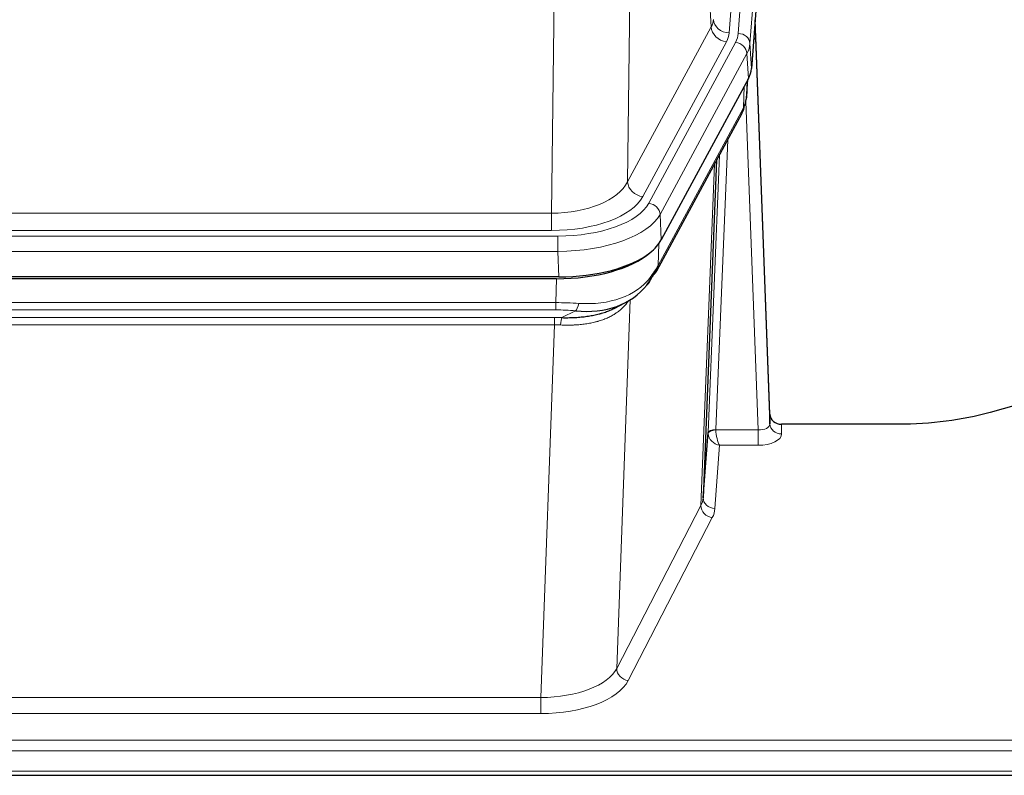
# Model space of a CAD drawing. Header units: inches. Extents: x 0 to 23760, y -13 to 16800.
# Tile 185 of 209: x 18636 to 18887, y 13548 to 13740. Entities that reach past the tile are written whole.
import ezdxf

# ---------------------------------------------------------------- set-up
doc = ezdxf.new("R2010")
doc.units = ezdxf.units.IN
doc.layers.add('254', color=7, linetype='Continuous', true_color=0xffffff)

msp = doc.modelspace()

# ---------------------------------------------------------------- linework, layer by layer
at = {"layer": '254', "color": 110, "linetype": 'Continuous', "lineweight": 13}
for p, q in [((18819.339, 13736.988), (18832.45, 13910.348)), ((18830.058, 13909.913), (18816.992, 13737.14)), ((18835.444, 13907.778), (18822.333, 13734.418)), ((18812.419, 13738.658), (18808.067, 13812.91)), ((18792.025, 13774.765), (18791.067, 13699.115)), ((18771.624, 13691.08), (18772.593, 13767.575)), ((18791.067, 13699.115), (18812.419, 13738.658)), ((18794.943, 13695.306), (18816.295, 13734.849)), ((18796.468, 13693.631), (18818.642, 13734.697)), ((18822.333, 13734.418), (18822.707, 13728.045)), ((18821.549, 13731.84), (18799.375, 13690.775)), ((18821.922, 13725.468), (18821.549, 13731.84)), ((18821.438, 13720.543), (18821.792, 13725.227)), ((18820.653, 13717.963), (18820.871, 13723.521)), ((18824.419, 13635.72), (18821.288, 13719.571)), ((18798.906, 13677.688), (18820.653, 13717.963)), ((18816.635, 13709.858), (18813.613, 13635.806)), ((18811.616, 13635.041), (18814.508, 13705.918)), ((18809.801, 13616.412), (18813.269, 13703.623)), ((18558.981, 13691.08), (18771.624, 13691.08)), ((18771.624, 13686.666), (18771.624, 13691.08)), ((18799.375, 13690.775), (18799.668, 13684.253)), ((18771.624, 13686.666), (18558.981, 13686.666)), ((18557.393, 13685.242), (18773.213, 13685.242)), ((18773.213, 13681.337), (18773.213, 13685.242)), ((18773.213, 13681.337), (18557.393, 13681.337)), ((18773.506, 13674.815), (18773.213, 13681.337)), ((18799.082, 13683.324), (18798.906, 13677.688)), ((18772.723, 13668.243), (18772.914, 13674.334)), ((18791.752, 13668.937), (18788.316, 13574.798)), ((18557.882, 13668.243), (18772.723, 13668.243)), ((18772.723, 13666.377), (18557.882, 13666.377)), ((18772.723, 13666.377), (18772.723, 13668.243)), ((18558.224, 13664.435), (18772.381, 13664.435)), ((18772.381, 13662.569), (18772.381, 13664.435)), ((18774.294, 13664.404), (18777.748, 13666.149)), ((18772.381, 13662.569), (18558.224, 13662.569)), ((18768.908, 13567.394), (18772.381, 13662.569)), ((18830.4, 13637.166), (18830.41, 13634.719)), ((18813.614, 13635.72), (18824.419, 13635.72)), ((18824.419, 13635.72), (18824.419, 13631.804)), ((18814.577, 13631.804), (18813.383, 13615.656)), ((18824.419, 13631.804), (18814.577, 13631.804)), ((18788.316, 13574.798), (18809.801, 13616.412)), ((18812.71, 13613.349), (18791.225, 13571.734)), ((18561.698, 13567.394), (18768.908, 13567.394)), ((18768.908, 13567.394), (18768.908, 13563.293)), ((18768.908, 13563.293), (18561.698, 13563.293)), ((18387.303, 13556.532), (18944.303, 13556.532)), ((18387.303, 13553.798), (18944.303, 13553.798)), ((18387.303, 13548.55), (18944.303, 13548.55))]:
    msp.add_line(p, q, dxfattribs=at)
at = {"layer": '254', "color": 2, "linetype": 'Continuous', "lineweight": 25}
for p, q in [((18835.825, 13901.499), (18822.707, 13728.045)), ((18827.401, 13639.788), (18823.643, 13740.427)), ((18823.724, 13736.033), (18827.412, 13637.251)), ((18821.922, 13725.468), (18799.668, 13684.253)), ((18821.431, 13720.429), (18821.795, 13725.231)), ((18821.609, 13724.887), (18821.438, 13720.543)), ((18821.431, 13720.429), (18821.438, 13720.543)), ((18798.546, 13676.358), (18820.294, 13716.633)), ((18813.815, 13704.633), (18810.387, 13618.423)), ((18773.506, 13674.815), (18557.099, 13674.815)), ((18772.914, 13674.334), (18557.691, 13674.334)), ((18787.612, 13666.77), (18790.405, 13668.182)), ((18899.847, 13644.738), (18883.682, 13640.207)), ((18827.412, 13637.251), (18827.401, 13639.788)), ((18860.303, 13637.166), (18830.4, 13637.166)), ((18810.387, 13618.423), (18811.616, 13635.041)), ((18387.303, 13547.534), (18944.303, 13547.534))]:
    msp.add_line(p, q, dxfattribs=at)
at = {"layer": '254', "color": 110, "linetype": 'Continuous', "lineweight": 13}
for centre, major_axis, ratio, start_param, end_param in [((18792.974, 13741.079), (-20.038, 0.241), 0.4621297, 2.903225, 3.1123764), ((18816.992, 13740.688), (3.989, -0.302), 0.8864705, 3.2608937, 4.7793301), ((18823.724, 13733.881), (-0.214, 6.443), 0.0117452, 5.0526437, 5.774114), ((18816.295, 13738.397), (3.52, -1.9), 0.8606628, 3.6289862, 5.1474227), ((18792.974, 13737.531), (-24.033, 0.005), 0.4611335, 2.8976848, 3.1068362), ((18795.321, 13737.378), (-24.033, 0.005), 0.4611335, 2.8976848, 3.1068362), ((18819.339, 13734.327), (2.991, -0.226), 0.8864705, 0.119301, 1.6377375), ((18818.642, 13732.036), (2.64, -1.425), 0.8606628, 0.4873936, 2.00583), ((18795.321, 13734.717), (27.028, 0.171), 0.4605352, 6.0362132, 6.2453646), ((18820.725, 13735.942), (2.998, 0.112), 0.4302668, 5.7021495, 6.2671208), ((18816.774, 13718.534), (3.52, -1.9), 0.8606628, 0.0000038, 0.4001271), ((18793.643, 13700.754), (27.538, 20.422), 0.1820486, 5.9117291, 5.9437093), ((18771.704, 13701.687), (20.002, 0.126), 0.5302672, 4.7050812, 6.0263936), ((18794.943, 13698.854), (-3.52, 1.9), 0.8606628, 0.4873936, 2.00583), ((18771.704, 13698.139), (24.002, 0.049), 0.477994, 4.708097, 6.0294094), ((18773.161, 13696.339), (-24.02, 0.03), 0.4619935, 1.5735185, 2.8978281), ((18796.468, 13690.97), (2.64, -1.425), 0.8606628, 0.4873936, 2.00583), ((18773.161, 13693.678), (27.018, 0.111), 0.4567867, 4.7124116, 6.0367213), ((18795.027, 13678.258), (3.52, -1.9), 0.8606628, 0.0000038, 0.4001271), ((18772.977, 13689.626), (-25.329, 12.681), 0.6929209, 2.1169098, 3.0007467), ((18772.074, 13660.809), (27.015, 0.091), 0.2751837, 1.3250001, 1.545831), ((18772.074, 13656.973), (23.017, 0.318), 0.4083138, 1.3161001, 1.5369309), ((18777.748, 13669.984), (-0.368, -3.983), 0.2964475, 0.3019504, 1.0888865), ((18771.592, 13654.622), (24.025, 0.387), 0.4081205, 1.4515093, 1.5313568), ((18774.294, 13660.568), (0.131, 3.998), 0.1099517, 0.2897867, 1.0584981), ((18771.592, 13650.787), (20.023, 0.877), 0.5868265, 1.4258227, 1.5056703), ((18824.407, 13637.342), (-3.004, 0.138), 0.5390598, 1.5996723, 3.1704686), ((18830.41, 13637.342), (-3, -0.013), 0.8746179, 0.0299147, 1.5670846), ((18814.613, 13634.914), (-2.996, 0.15), 0.8842154, 0.0089587, 0.1047241), ((18813.613, 13634.945), (1.998, -0.082), 0.4302193, 1.5883537, 3.1255299), ((18813.614, 13634.859), (-1.996, -0.13), 0.4297663, 4.6843512, 6.2157251), ((18814.577, 13634.428), (-2.669, 1.608), 0.8008031, 0.5106166, 2.0203264), ((18814.613, 13635.775), (1.001, 0.011), 0.9036685, 3.0949665, 3.190732), ((18814.577, 13634.428), (-0.506, 2.997), 0.2740591, 1.0794715, 2.5891813), ((18824.407, 13634.719), (-6.003, 0.008), 0.4854373, 1.5734916, 3.1442879), ((18812.71, 13615.973), (2.666, -1.376), 0.8484453, 3.5215353, 5.1252561), ((18790.384, 13618.677), (20.016, 0.121), 0.4848834, 6.0350943, 6.2444185), ((18813.383, 13618.28), (2.992, -0.221), 0.8740585, 3.1714428, 4.7769181), ((18790.384, 13616.054), (23.014, 0.002), 0.4845187, 6.038018, 6.2473422), ((18768.901, 13577.067), (20.013, 0.104), 0.483363, 4.7101919, 6.0355739), ((18791.225, 13574.358), (2.666, -1.376), 0.8484453, 3.5215353, 5.1252561), ((18768.901, 13574.444), (-23.012, 0.004), 0.4845836, 1.5711584, 2.8965404)]:
    msp.add_ellipse(centre, major_axis=major_axis, ratio=ratio, start_param=start_param, end_param=end_param, dxfattribs=at)
at = {"layer": '254', "color": 2, "linetype": 'Continuous', "lineweight": 25}
for centre, major_axis, ratio, start_param, end_param in [((18795.687, 13728.485), (-27.037, 0.006), 0.4611335, 2.8976848, 3.1068362), ((18794.794, 13730.03), (-26.161, 11.46), 0.4493681, 3.1218709, 3.267222), ((18793.643, 13700.754), (27.174, 22.247), 0.2659535, 6.00291, 6.0348903), ((18816.94, 13718.854), (3.584, -1.776), 0.8816114, 6.2824956, 6.6531678), ((18773.448, 13687.299), (-27.023, 0.034), 0.4619935, 2.6128783, 2.8978281), ((18772.889, 13686.809), (-27.01, 0.015), 0.4618579, 1.5720062, 2.656), ((18773.448, 13687.299), (-27.023, 0.034), 0.4619935, 1.5735185, 2.6128783), ((18772.074, 13660.809), (27.355, 20.182), 0.1876908, 5.6857719, 5.9066027), ((18795.027, 13678.258), (3.52, -1.9), 0.8606628, 5.9153676, 6.2831892), ((18774.77, 13657.946), (23.434, 19.972), 0.1471226, 5.6997031, 5.9205339), ((18793.25, 13675.577), (3.195, -2.407), 0.6715965, 6.033487, 6.820423), ((18772.977, 13689.626), (-23.359, 16.381), 0.7286412, 2.2260513, 3.1098882), ((18830.4, 13639.879), (-3, 0.002), 0.9042699, 0.0343167, 1.5714866)]:
    msp.add_ellipse(centre, major_axis=major_axis, ratio=ratio, start_param=start_param, end_param=end_param, dxfattribs=at)
msp.add_open_spline([(18820.294, 13716.633), (18820.414, 13716.856), (18820.524, 13717.078)], degree=2, dxfattribs=at)
at = {"layer": '254', "color": 110, "linetype": 'Continuous', "lineweight": 13}
msp.add_open_spline([(18791.355, 13668.811), (18791.199, 13668.559), (18791.027, 13668.31), (18790.652, 13667.82), (18790.448, 13667.58), (18790.01, 13667.108), (18789.776, 13666.877), (18789.276, 13666.428), (18789.01, 13666.209), (18788.588, 13665.89), (18788.443, 13665.785), (18788.22, 13665.63), (18788.145, 13665.579), (18787.992, 13665.478), (18787.915, 13665.428), (18787.527, 13665.182), (18787.204, 13664.995), (18786.534, 13664.639), (18785.84, 13664.303), (18785.099, 13664.006), (18784.334, 13663.728), (18783.939, 13663.6), (18783.481, 13663.466), (18783.43, 13663.452), (18783.327, 13663.423), (18783.276, 13663.408), (18783.121, 13663.366), (18782.81, 13663.283), (18782.495, 13663.207), (18781.86, 13663.063), (18781.43, 13662.978), (18780.555, 13662.83), (18780.111, 13662.766), (18779.21, 13662.66), (18778.752, 13662.618), (18778.055, 13662.568), (18777.821, 13662.554), (18777.467, 13662.537), (18777.348, 13662.532), (18777.111, 13662.523), (18776.991, 13662.519), (18776.395, 13662.502), (18775.915, 13662.498), (18774.95, 13662.507), (18774.464, 13662.52), (18773.975, 13662.54)], degree=3, knots=[0, 0, 0, 0, 0.0625, 0.0625, 0.125, 0.125, 0.1875, 0.1875, 0.25, 0.25, 0.28125, 0.28125, 0.296875, 0.296875, 0.3125, 0.3125, 0.375, 0.375, 0.4375, 0.5, 0.5, 0.5625, 0.5625, 0.5703125, 0.5703125, 0.578125, 0.578125, 0.59375, 0.625, 0.625, 0.6875, 0.6875, 0.75, 0.75, 0.8125, 0.8125, 0.84375, 0.84375, 0.859375, 0.859375, 0.875, 0.875, 0.9375, 0.9375, 1, 1, 1, 1], dxfattribs=at)
at = {"layer": '254', "color": 2, "linetype": 'Continuous', "lineweight": 25}
for points, knots in [([(18774.294, 13664.404), (18774.812, 13664.394), (18775.328, 13664.392), (18776.353, 13664.405), (18776.863, 13664.419), (18777.497, 13664.449), (18777.624, 13664.455), (18777.877, 13664.47), (18778.003, 13664.477), (18778.38, 13664.502), (18778.629, 13664.521), (18779.371, 13664.585), (18779.858, 13664.638), (18780.817, 13664.763), (18781.289, 13664.835), (18782.217, 13665.001), (18782.674, 13665.095), (18783.348, 13665.251), (18783.57, 13665.306), (18783.901, 13665.393), (18784.011, 13665.423), (18784.175, 13665.468), (18784.229, 13665.484), (18784.338, 13665.515), (18784.825, 13665.656), (18785.293, 13665.809), (18786.098, 13666.101), (18786.797, 13666.379), (18787.451, 13666.688), (18787.732, 13666.831)], [0, 0, 0, 0, 0.1020877, 0.1020877, 0.2041754, 0.2041754, 0.2296973, 0.2296973, 0.2552192, 0.2552192, 0.3062631, 0.3062631, 0.4083508, 0.4083508, 0.5104385, 0.5104385, 0.6125262, 0.6125262, 0.66357, 0.66357, 0.6890919, 0.6890919, 0.7018529, 0.7018529, 0.7146139, 0.8167015, 0.8167015, 0.9187892, 1, 1, 1, 1]), ([(18883.682, 13640.207), (18880.149, 13639.217), (18876.347, 13638.453), (18868.464, 13637.427), (18864.384, 13637.166), (18860.303, 13637.166)], [0, 0, 0, 0, 0.5, 0.5, 1, 1, 1, 1])]:
    msp.add_open_spline(points, degree=3, knots=knots, dxfattribs=at)

doc.saveas('drawing.dxf')
